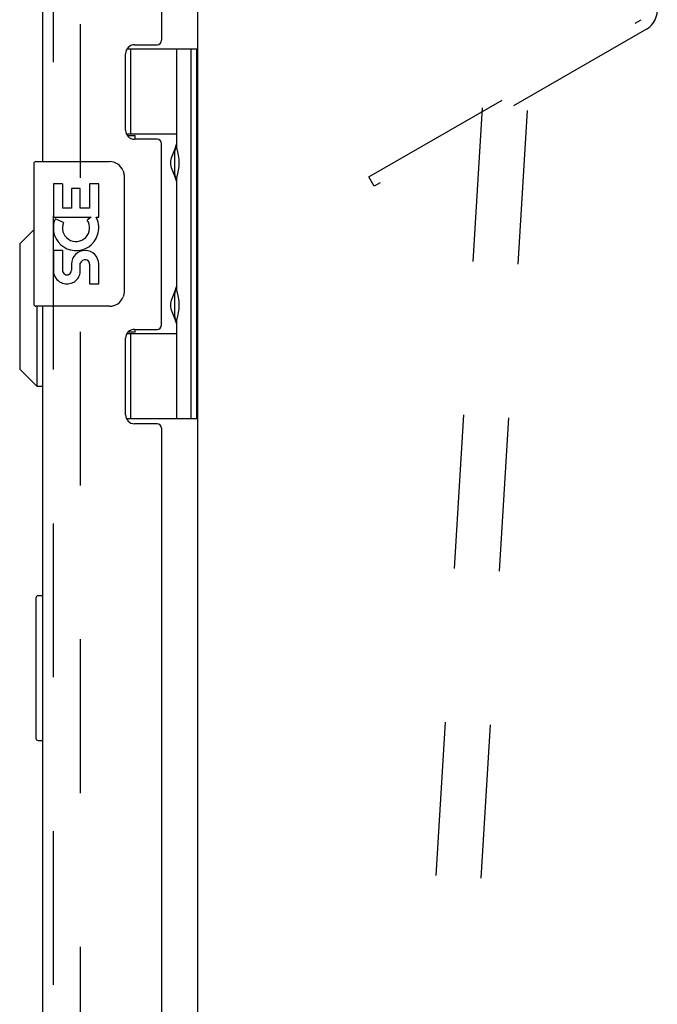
# Model space of a CAD drawing. Header units: inches. Extents: x 0 to 193, y 0 to 125.
# Tile 60 of 99: x 101.73 to 106.15, y 70.15 to 76.96. Entities that reach past the tile are written whole.
import ezdxf

# ---------------------------------------------------------------- set-up
doc = ezdxf.new("R2010")
doc.units = ezdxf.units.IN
doc.header["$LTSCALE"] = 10.63801
doc.header["$MEASUREMENT"] = 0
doc.linetypes.add('HIDDEN', pattern=[0.2, 0.1, -0.1])
doc.layers.get('0').update_dxf_attribs({"linetype": 'CONTINUOUS'})
for name, color, linetype in [('DEFAULT_2', 8, 'HIDDEN'), ('EXD_ENCLOSURE_DOOR_ASSEMBLY', 7, 'CONTINUOUS'), ('MAIN_ENCLOSURE_DOOR_ASSEMBLY', 7, 'CONTINUOUS')]:
    doc.layers.add(name, color=color, linetype=linetype)

msp = doc.modelspace()

# ---------------------------------------------------------------- linework, layer by layer
at = {"color": 3, "linetype": 'Continuous'}
msp.add_line((102.9632, 80.1668), (102.9632, 45.7928), dxfattribs=at)
at = {"layer": 'DEFAULT_2', "color": 8, "linetype": 'HIDDEN'}
for p, q in [((102.1506, 79.0615), (102.1506, 46.8981)), ((105.0621, 78.4775), (104.3372, 66.4997)), ((105.3735, 78.4587), (104.6486, 66.4809)), ((104.1495, 75.8765), (106.0331, 76.964)), ((106.0706, 76.8991), (104.187, 75.8116)), ((104.187, 75.8116), (104.1495, 75.8765))]:
    msp.add_line(p, q, dxfattribs=at)
msp.add_arc((105.9956, 77.029), 0.15, 300, 30, dxfattribs=at)
at = {"layer": 'EXD_ENCLOSURE_DOOR_ASSEMBLY', "color": 3, "linetype": 'Continuous'}
for p, q in [((102.7152, 79.8898), (102.7152, 76.8213)), ((101.8902, 79.8628), (101.8902, 75.9823)), ((102.5272, 76.7903), (102.6842, 76.7903)), ((102.4652, 76.1993), (102.4652, 76.7283)), ((102.6842, 76.1373), (102.5272, 76.1373)), ((102.7152, 74.8533), (102.7152, 76.1063)), ((101.8902, 74.9823), (101.8902, 50.9823)), ((102.5272, 74.8223), (102.6842, 74.8223)), ((102.4652, 74.2313), (102.4652, 74.7603)), ((102.6842, 74.1693), (102.5272, 74.1693)), ((102.7152, 74.1383), (102.7152, 51.8213))]:
    msp.add_line(p, q, dxfattribs=at)
at = {"layer": 'EXD_ENCLOSURE_DOOR_ASSEMBLY', "color": 8, "linetype": 'HIDDEN'}
msp.add_line((101.9652, 79.8628), (101.9652, 46.0968), dxfattribs=at)
at = {"layer": 'EXD_ENCLOSURE_DOOR_ASSEMBLY', "color": 7, "linetype": 'Continuous'}
for p, q in [((102.475, 76.7618), (102.9582, 76.7618)), ((102.5002, 76.7618), (102.5002, 76.1713)), ((102.8202, 76.0745), (102.8202, 76.7618)), ((102.9192, 74.2028), (102.9192, 76.7618)), ((102.9582, 74.2028), (102.9582, 76.7618)), ((102.8201, 76.1713), (102.4719, 76.1713)), ((102.4774, 76.1623), (102.5314, 76.1623)), ((102.5314, 76.1373), (102.5314, 76.1623)), ((102.9629, 76.1036), (102.9582, 76.1043)), ((102.8042, 76.0454), (102.8042, 76.0443)), ((102.8042, 76.0443), (102.8042, 75.9043)), ((101.8302, 75.9673), (101.8302, 74.9973)), ((101.8452, 75.9823), (102.3552, 75.9823)), ((102.4551, 75.8823), (102.4551, 75.0823)), ((102.8042, 75.9043), (102.8042, 75.9032)), ((102.8202, 75.0905), (102.8202, 75.8741)), ((101.9677, 75.8281), (101.9677, 75.5977)), ((102.0284, 75.8281), (101.9677, 75.8281)), ((102.0284, 75.8281), (102.0284, 75.6606)), ((102.0912, 75.7967), (102.0912, 75.6606)), ((102.1519, 75.7967), (102.0912, 75.7967)), ((102.1519, 75.6606), (102.1519, 75.7967)), ((102.217, 75.8281), (102.217, 75.6606)), ((102.2799, 75.8281), (102.217, 75.8281)), ((102.2799, 75.5977), (102.2799, 75.8281)), ((102.9632, 75.8451), (102.9582, 75.8443)), ((102.0912, 75.6606), (102.0284, 75.6606)), ((102.217, 75.6606), (102.1519, 75.6606)), ((101.9677, 75.5977), (102.2272, 75.5977)), ((102.2272, 75.5977), (102.1998, 75.5786)), ((102.2617, 75.5977), (102.2799, 75.5977)), ((101.9677, 75.5508), (101.9677, 75.4978)), ((102.0361, 75.5618), (101.9784, 75.5867)), ((101.7327, 75.4129), (101.8302, 75.5104)), ((101.7327, 75.4129), (101.7327, 74.5467)), ((101.9677, 75.3671), (101.9677, 75.2103)), ((102.0284, 75.3671), (101.9677, 75.3671)), ((102.0284, 75.3671), (102.0284, 75.2308)), ((102.0912, 75.2728), (102.0913, 75.2308)), ((102.1519, 75.2103), (102.1518, 75.2793)), ((102.217, 75.2728), (102.217, 75.1365)), ((102.2799, 75.1365), (102.2799, 75.2728)), ((102.217, 75.1365), (102.2799, 75.1365)), ((102.9631, 75.1196), (102.9582, 75.1203)), ((102.8042, 75.0614), (102.8042, 75.0603)), ((102.8042, 75.0603), (102.8042, 74.9203)), ((102.3552, 74.9823), (101.8452, 74.9823)), ((101.8508, 74.9823), (101.8508, 74.4286)), ((102.8042, 74.9203), (102.8042, 74.9192)), ((102.8202, 74.2028), (102.8202, 74.8901)), ((102.9632, 74.8611), (102.9582, 74.8603)), ((102.4747, 74.7933), (102.8201, 74.7933)), ((102.5314, 74.8023), (102.4816, 74.8023)), ((102.5002, 74.7933), (102.5002, 74.2028)), ((102.5314, 74.8023), (102.5314, 74.8223)), ((101.7327, 74.5467), (101.8508, 74.4286)), ((101.8508, 74.4286), (101.8902, 74.4286)), ((102.9582, 74.2028), (102.4721, 74.2028))]:
    msp.add_line(p, q, dxfattribs=at)
for points in [[(102.8201, 75.8304), (102.8192, 75.8389), (102.8172, 75.8484), (102.8142, 75.8588), (102.8103, 75.87), (102.8058, 75.8815), (102.801, 75.8933), (102.7962, 75.905), (102.7915, 75.9167), (102.7871, 75.9282), (102.7834, 75.9398), (102.7804, 75.9513), (102.7785, 75.9627), (102.7779, 75.9743), (102.7785, 75.9858), (102.7804, 75.9973), (102.7834, 76.0088), (102.7871, 76.0203), (102.7915, 76.0319), (102.7961, 76.0436), (102.801, 76.0552), (102.8058, 76.067), (102.8103, 76.0786), (102.8142, 76.0898), (102.8172, 76.1002), (102.8192, 76.1097), (102.8201, 76.1182)], [(102.4484, 75.9185), (102.4504, 75.9128), (102.4521, 75.9069), (102.4534, 75.9009), (102.4543, 75.8948), (102.4549, 75.8886), (102.4551, 75.8823)], [(102.8201, 74.8464), (102.8192, 74.8549), (102.8172, 74.8644), (102.8142, 74.8748), (102.8103, 74.886), (102.8058, 74.8975), (102.801, 74.9093), (102.7962, 74.921), (102.7915, 74.9327), (102.7871, 74.9442), (102.7834, 74.9558), (102.7804, 74.9673), (102.7785, 74.9787), (102.7779, 74.9903), (102.7785, 75.0018), (102.7804, 75.0133), (102.7834, 75.0248), (102.7871, 75.0363), (102.7915, 75.0479), (102.7961, 75.0596), (102.801, 75.0712), (102.8058, 75.083), (102.8103, 75.0946), (102.8142, 75.1058), (102.8172, 75.1162), (102.8192, 75.1257), (102.8201, 75.1342)], [(102.4551, 75.0823), (102.4549, 75.076), (102.4543, 75.0698), (102.4534, 75.0637), (102.4521, 75.0577), (102.4504, 75.0518), (102.4484, 75.0461)]]:
    msp.add_lwpolyline(points, dxfattribs=at)
at = {"layer": 'EXD_ENCLOSURE_DOOR_ASSEMBLY', "color": 3, "linetype": 'Continuous'}
for centre, radius, start, end in [((102.6842, 76.8213), 0.031, 270, 360), ((102.5272, 76.7283), 0.062, 90, 180), ((102.5272, 76.1993), 0.062, 180, 270), ((102.6842, 76.1063), 0.031, 0, 90), ((102.6842, 74.8533), 0.031, 270, 360), ((102.5272, 74.7603), 0.062, 90, 180), ((102.5272, 74.2313), 0.062, 180, 270), ((102.6842, 74.1383), 0.031, 0, 90)]:
    msp.add_arc(centre, radius, start, end, dxfattribs=at)
at = {"layer": 'EXD_ENCLOSURE_DOOR_ASSEMBLY', "color": 7, "linetype": 'Continuous'}
for centre, radius, start, end in [((102.8942, 76.0443), 0.09, 145.35658, 179.32802), ((101.8452, 75.9673), 0.015, 90, 180), ((102.3552, 75.8823), 0.1, 21.20502, 90), ((102.8942, 75.9043), 0.09, 180.67198, 214.64342), ((102.1227, 75.5243), 0.1572, 25.73705, 27.8532), ((102.126, 75.5245), 0.1541, 341.41988, 26.19629), ((102.1227, 75.5243), 0.1572, 156.59665, 170.29686), ((102.1227, 75.5243), 0.0943, 156.59665, 35.11217), ((102.1227, 75.5243), 0.1572, 189.70314, 341.87913), ((102.1855, 75.2728), 0.0943, 0, 180), ((102.1862, 75.2679), 0.0362, 83.42855, 161.76278), ((102.1855, 75.2728), 0.0314, 0, 81.22946), ((102.0598, 75.2308), 0.0943, 192.54017, 251.70103), ((102.0598, 75.2308), 0.0314, 180, 0.04847), ((102.0598, 75.2308), 0.0943, 251.72667, 347.43379), ((102.3552, 75.0823), 0.1, 270, 338.79459), ((102.8942, 75.0603), 0.09, 145.35658, 179.32802), ((101.8452, 74.9973), 0.015, 180, 270), ((102.8942, 74.9203), 0.09, 180.67198, 214.64342)]:
    msp.add_arc(centre, radius, start, end, dxfattribs=at)
for centre in [(102.731, 75.9743), (102.731, 74.9903)]:
    msp.add_ellipse(centre, major_axis=(0, 0.1875), ratio=0.5625, start_param=-2.134404, end_param=-1.007189, dxfattribs=at)
at = {"layer": 'MAIN_ENCLOSURE_DOOR_ASSEMBLY', "color": 7, "linetype": 'Continuous'}
for p, q in [((101.8452, 72.9648), (101.8452, 71.9948)), ((101.8902, 72.9798), (101.8602, 72.9798)), ((101.8602, 71.9798), (101.8902, 71.9798))]:
    msp.add_line(p, q, dxfattribs=at)
for centre, start, end in [((101.8602, 72.9648), 90, 180), ((101.8602, 71.9948), 180, 270)]:
    msp.add_arc(centre, 0.015, start, end, dxfattribs=at)

doc.saveas('drawing.dxf')
